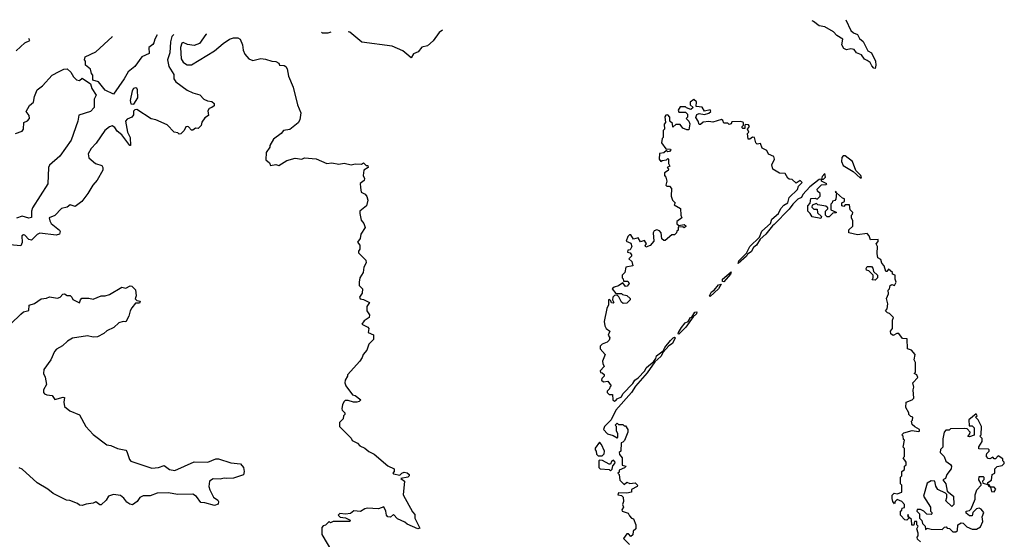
# Model space of a CAD drawing. Extents: x 2604950 to 2749250, y 940531 to 1028284.
# Tile 196 of 220: x 2664308 to 2671520, y 1023319 to 1027129. Entities that reach past the tile are written whole.
import ezdxf

# ---------------------------------------------------------------- set-up
doc = ezdxf.new("R2010")
doc.units = 0

msp = doc.modelspace()

# ---------------------------------------------------------------- linework, layer by layer
at = {"layer": '0CON05XD'}
for points in [[(2670359.5, 1027128.6), (2670395, 1027050), (2670415, 1027032.5), (2670445, 1027020), (2670460, 1026990), (2670485, 1026967.5), (2670520.7, 1026900.7), (2670546.1, 1026886.1), (2670576, 1026825), (2670580, 1026795), (2670575, 1026770), (2670565, 1026772.5), (2670549.5, 1026789.5), (2670537.5, 1026815), (2670515, 1026828.8), (2670495, 1026840), (2670475, 1026870), (2670437.5, 1026885), (2670419.2, 1026909.2), (2670395, 1026913.8), (2670365, 1026907.5), (2670345, 1026916.2), (2670329.2, 1026945), (2670336.1, 1026986.1), (2670292.7, 1027012.7), (2670269.2, 1027039.2), (2670205, 1027076.2), (2670165, 1027083.3), (2670122.5, 1027115), (2670111.5, 1027121.2)], [(2666586.4, 1027038), (2666565, 1027030), (2666525, 1027030), (2666518.1, 1027036.9)], [(2667404.6, 1027052.9), (2667380, 1027035), (2667336.4, 1026973.6), (2667295, 1026937.5), (2667253.9, 1026926.1), (2667226.1, 1026893.9), (2667192.3, 1026877.7), (2667175, 1026850), (2667143.3, 1026875), (2667115, 1026901.2), (2667035.6, 1026935.6), (2666813.6, 1026963.6), (2666726.1, 1027036.1), (2666714.2, 1027040.1)], [(2665435.7, 1027019.1), (2665422.1, 1027005), (2665411.2, 1026965), (2665407.3, 1026885), (2665390.9, 1026835), (2665400, 1026785), (2665436.8, 1026726.8), (2665437.9, 1026695), (2665451.8, 1026671.8), (2665535, 1026611.2), (2665575, 1026592), (2665627.7, 1026577.7), (2665656.4, 1026546.4), (2665683.6, 1026533.6), (2665715, 1026528.8), (2665732.5, 1026515), (2665732.5, 1026497.5), (2665716.1, 1026483.9), (2665695, 1026477.5), (2665685, 1026460), (2665690, 1026425), (2665665, 1026410), (2665643, 1026377), (2665637, 1026353), (2665615, 1026330), (2665595, 1026332.5), (2665575, 1026317.5), (2665565, 1026317.5), (2665545, 1026342.5), (2665533.9, 1026346.1), (2665525, 1026342.5), (2665513, 1026317), (2665488.3, 1026291.7), (2665475, 1026290), (2665465, 1026300), (2665440, 1026305), (2665387, 1026357), (2665305, 1026393.3), (2665271.7, 1026401.7), (2665165, 1026470), (2665151.7, 1026468.3), (2665141.7, 1026458.3), (2665141.7, 1026431.7), (2665130, 1026415), (2665095, 1026400), (2665083.3, 1026385), (2665098.5, 1026305), (2665116.9, 1026265), (2665120, 1026205), (2665113.3, 1026205), (2665055.6, 1026285), (2665021.2, 1026311.2), (2665005, 1026339.2), (2664985, 1026351.2), (2664965, 1026343.8), (2664931.2, 1026315), (2664866.8, 1026223.2), (2664831.2, 1026185), (2664808.8, 1026145), (2664813.8, 1026115), (2664863.9, 1026073.9), (2664909.3, 1026059.3), (2664917.5, 1026045), (2664917.5, 1026025), (2664875, 1025952.5), (2664842.5, 1025915), (2664807.5, 1025855), (2664762.5, 1025795), (2664715, 1025760), (2664678.3, 1025771.7), (2664655.9, 1025754.1), (2664615, 1025743.3), (2664565, 1025694), (2664524.3, 1025675.7), (2664527.5, 1025655), (2664539.2, 1025635), (2664598.8, 1025585), (2664604, 1025575), (2664600, 1025555), (2664575, 1025548), (2664455, 1025563.1), (2664435, 1025554.2), (2664395, 1025511.2), (2664375.8, 1025515.8), (2664345, 1025548), (2664335, 1025551.2), (2664324, 1025545), (2664325.8, 1025494.2), (2664315, 1025471.2), (2664235, 1025476.9)], [(2664280.9, 1026899.1), (2664345, 1026958.8), (2664382.5, 1026975), (2664373.6, 1026989.7)], [(2665313.8, 1027017.1), (2665296.7, 1026985), (2665290.7, 1026959.3), (2665283.3, 1026946.7), (2665253.3, 1026925), (2665255, 1026880), (2665202.5, 1026855), (2665150, 1026785), (2665103.3, 1026746.7), (2665074.2, 1026695), (2664995, 1026583.3), (2664935, 1026611.9), (2664885, 1026673.1), (2664844.6, 1026684.6), (2664842.3, 1026722.3), (2664833.3, 1026735), (2664827.5, 1026765), (2664790, 1026795), (2664790, 1026825), (2664782.5, 1026835), (2664787.5, 1026855), (2664865, 1026892.5), (2664985, 1027003.3), (2664988.1, 1027008.3)], [(2665675.4, 1027023.1), (2665670.5, 1027019.5), (2665625, 1026953.3), (2665585, 1026938.6), (2665537.8, 1026947.8), (2665505, 1026961.2), (2665495, 1026956.2), (2665486.7, 1026925), (2665490.9, 1026840.9), (2665505, 1026816), (2665521.2, 1026805), (2665535, 1026798.6), (2665565, 1026798.6), (2665735, 1026899.2), (2665797.5, 1026955), (2665843.9, 1026986.1), (2665875, 1026996.7), (2665905, 1026996.7), (2665922.5, 1026985), (2665940, 1026945), (2665945.8, 1026905), (2665957.5, 1026875), (2665985, 1026842), (2666015, 1026830), (2666075, 1026843.3), (2666108.3, 1026838.3), (2666153.6, 1026823.6), (2666185, 1026822.5), (2666205, 1026810), (2666210, 1026795), (2666245, 1026792.5), (2666257.5, 1026785), (2666267, 1026767), (2666276.7, 1026715), (2666310, 1026635), (2666343.3, 1026505), (2666366.7, 1026445), (2666360, 1026395), (2666347.7, 1026372.3), (2666285.9, 1026324.1), (2666240, 1026315), (2666222.5, 1026295), (2666166.4, 1026253.6), (2666140, 1026205), (2666140, 1026195), (2666112.5, 1026155), (2666111.7, 1026101.7), (2666138.3, 1026078.3), (2666145, 1026060), (2666185, 1026067.5), (2666205, 1026060), (2666263.6, 1026096.4), (2666325, 1026112.5), (2666375, 1026106.7), (2666395, 1026116.7), (2666479.3, 1026109.3), (2666557, 1026073), (2666595, 1026080), (2666645, 1026070), (2666685, 1026077.5), (2666735, 1026063.3), (2666765, 1026072.5), (2666811.7, 1026068.3), (2666825, 1026080), (2666845, 1026060), (2666858.3, 1026058.3), (2666860, 1026045), (2666827.5, 1026025), (2666823.3, 1025985), (2666832.5, 1025965), (2666831.7, 1025948.3), (2666801.7, 1025928.3), (2666803, 1025897), (2666810, 1025865), (2666839.3, 1025849.3), (2666851.7, 1025831.7), (2666857.5, 1025805), (2666847, 1025763), (2666800, 1025725), (2666798.3, 1025708.3), (2666808.3, 1025658.3), (2666827.5, 1025635), (2666837.5, 1025605), (2666807.5, 1025555), (2666802.5, 1025525), (2666783, 1025497), (2666800, 1025475), (2666800, 1025445), (2666788.3, 1025431.7), (2666788.3, 1025418.3), (2666843.3, 1025365), (2666846.7, 1025345), (2666827.5, 1025315), (2666822.5, 1025275), (2666800, 1025235), (2666793.3, 1025205), (2666795, 1025180), (2666820, 1025155), (2666816.2, 1025123.8), (2666797.5, 1025095), (2666801.7, 1025081.7), (2666825, 1025077.5), (2666870, 1025055), (2666850, 1025025), (2666850, 1024995), (2666870, 1024965), (2666866.7, 1024945), (2666830.3, 1024919.7), (2666813.8, 1024895), (2666858.8, 1024875), (2666866, 1024865), (2666860, 1024835), (2666898.3, 1024818.3), (2666900, 1024785), (2666865, 1024750), (2666850, 1024705), (2666822.5, 1024675), (2666817, 1024653), (2666800, 1024625), (2666710, 1024525), (2666710, 1024515), (2666692.5, 1024485), (2666690, 1024465), (2666696.7, 1024445), (2666745, 1024377.5), (2666765, 1024373.3), (2666807.5, 1024342.5), (2666795, 1024330), (2666776.2, 1024323.8), (2666753.6, 1024323.6), (2666715, 1024337.5), (2666693, 1024337), (2666685, 1024330), (2666673, 1024307), (2666667.5, 1024275), (2666670, 1024265), (2666690, 1024245), (2666690, 1024235), (2666680, 1024225), (2666678.3, 1024201.7), (2666650, 1024175), (2666650, 1024145), (2666735, 1024060), (2666743.6, 1024043.6), (2666783, 1024023), (2666800, 1024005), (2666835, 1023987.5), (2666865, 1023962.5), (2666905, 1023942.5), (2667005, 1023857.5), (2667050, 1023835), (2667050, 1023815), (2667040, 1023805), (2667045, 1023800), (2667091.7, 1023788.3), (2667107.5, 1023805), (2667125, 1023811.2), (2667145, 1023806.7), (2667160, 1023795), (2667160, 1023785), (2667150, 1023775), (2667100, 1023765), (2667127.5, 1023745), (2667117.5, 1023645), (2667185, 1023520), (2667201.7, 1023501.7), (2667202.5, 1023475), (2667238.3, 1023401.7), (2667225, 1023396.7), (2667145, 1023430), (2667130, 1023445), (2667075, 1023470), (2667045, 1023500), (2667025, 1023480), (2667005, 1023482.5), (2666994.2, 1023495), (2666990, 1023525), (2666975, 1023556.7), (2666935, 1023543.3), (2666853.6, 1023546.4), (2666835, 1023542.5), (2666805, 1023522.5), (2666755, 1023527.5), (2666731.7, 1023508.3), (2666695, 1023502.5), (2666653, 1023507), (2666640, 1023495), (2666655, 1023480), (2666695, 1023477.5), (2666728.3, 1023458.3), (2666725, 1023450), (2666605, 1023450), (2666585, 1023440), (2666575, 1023450), (2666548.3, 1023421.7), (2666531.7, 1023418.3), (2666520, 1023405), (2666520, 1023355), (2666592.5, 1023235)], [(2664276.1, 1026293.9), (2664325, 1026310), (2664336, 1026325), (2664337.5, 1026375), (2664365, 1026386.7), (2664378.8, 1026405), (2664376.7, 1026425), (2664356.2, 1026455), (2664379.7, 1026500.3), (2664410, 1026525), (2664416.7, 1026565), (2664436.2, 1026615), (2664475.9, 1026644.1), (2664545, 1026722.5), (2664597.5, 1026747.5), (2664630, 1026765), (2664655, 1026767.5), (2664683, 1026743), (2664700.7, 1026710.7), (2664725, 1026687.5), (2664746.4, 1026683.6), (2664765, 1026700), (2664827.6, 1026657.6), (2664836.2, 1026625), (2664868.8, 1026575), (2664853.3, 1026545), (2664852.5, 1026485), (2664827.5, 1026455), (2664741.2, 1026428.8), (2664732.5, 1026385), (2664684.2, 1026245), (2664601.7, 1026128.3), (2664525, 1026061.2), (2664519.5, 1026045), (2664513.8, 1025925), (2664400.9, 1025749.1), (2664394.4, 1025725.6), (2664395, 1025678.8), (2664375, 1025674.3), (2664325, 1025687.1), (2664285, 1025674.3)], [(2665145, 1026510), (2665173.3, 1026555), (2665170, 1026615), (2665166.2, 1026626.2), (2665155, 1026630), (2665142.5, 1026625), (2665132.7, 1026607.3), (2665116.7, 1026535), (2665120.7, 1026510.7), (2665145, 1026510)], [(2670905, 1023300), (2670885, 1023320), (2670882.5, 1023335), (2670890, 1023345), (2670890, 1023365), (2670880, 1023395), (2670890, 1023415), (2670880, 1023425), (2670878.3, 1023448.3), (2670861.7, 1023448.3), (2670858.3, 1023421.7), (2670841.7, 1023421.7), (2670840, 1023465), (2670820, 1023480), (2670815, 1023500), (2670810, 1023485), (2670820, 1023480), (2670818.3, 1023471.7), (2670805, 1023460), (2670791.7, 1023461.7), (2670760, 1023495), (2670760, 1023525), (2670768.3, 1023531.7), (2670771.7, 1023548.3), (2670788.3, 1023551.7), (2670790, 1023575), (2670770, 1023595), (2670735, 1023610), (2670720, 1023595), (2670715, 1023580), (2670702.5, 1023595), (2670698.3, 1023618.3), (2670698.3, 1023641.7), (2670713, 1023657), (2670735, 1023652.5), (2670770, 1023665), (2670770, 1023715), (2670760, 1023725), (2670760, 1023775), (2670770, 1023785), (2670770, 1023815), (2670788.3, 1023831.7), (2670790, 1023855), (2670800, 1023865), (2670800, 1023885), (2670780, 1023915), (2670790, 1023925), (2670790, 1023985), (2670780, 1023995), (2670790, 1024045), (2670781.7, 1024051.7), (2670780, 1024075), (2670770, 1024085), (2670785, 1024100), (2670845, 1024116.2), (2670891.7, 1024108.3), (2670898.3, 1024111.7), (2670900, 1024125), (2670865, 1024142.5), (2670845, 1024160), (2670840, 1024185), (2670847, 1024193), (2670850, 1024215), (2670835, 1024220), (2670820, 1024235), (2670820, 1024245), (2670797.5, 1024285), (2670800, 1024325), (2670845, 1024342.5), (2670857, 1024353), (2670852.5, 1024415), (2670857.5, 1024435), (2670850, 1024465), (2670887.5, 1024505), (2670880, 1024525), (2670860, 1024535), (2670870, 1024545), (2670870, 1024615), (2670860, 1024635), (2670867.5, 1024675), (2670840, 1024705), (2670810, 1024715), (2670808.3, 1024788.3), (2670775, 1024790), (2670747.5, 1024827.5), (2670733, 1024827), (2670705, 1024812.5), (2670690, 1024825), (2670687.5, 1024845), (2670700, 1024865), (2670700, 1024925), (2670707.5, 1024945), (2670680, 1024975), (2670665, 1024980), (2670650, 1024995), (2670661.7, 1025008.3), (2670667.5, 1025045), (2670657.5, 1025085), (2670671.7, 1025118.3), (2670670, 1025145), (2670680, 1025155), (2670685, 1025180), (2670695, 1025187.5), (2670715, 1025180), (2670727.5, 1025205), (2670720, 1025225), (2670720, 1025255), (2670701.7, 1025261.7), (2670700, 1025275), (2670671.7, 1025298.3), (2670658.3, 1025281.7), (2670651.7, 1025281.7), (2670640, 1025325), (2670623, 1025343), (2670615, 1025370), (2670593, 1025383), (2670587.5, 1025415), (2670590, 1025465), (2670582.5, 1025485), (2670597, 1025503), (2670596.4, 1025516.4), (2670540, 1025515), (2670530, 1025545), (2670515, 1025560), (2670445, 1025550), (2670380, 1025565), (2670381.7, 1025588.3), (2670410, 1025615), (2670410, 1025655), (2670400, 1025675), (2670400, 1025695), (2670408.3, 1025701.7), (2670410, 1025715), (2670390, 1025735), (2670385, 1025770), (2670355, 1025770), (2670345, 1025760), (2670330, 1025765), (2670330, 1025785), (2670350, 1025795), (2670350, 1025815), (2670335, 1025820), (2670290, 1025860), (2670288.3, 1025868.3), (2670280, 1025865), (2670290, 1025860), (2670287, 1025813), (2670278.3, 1025801.7), (2670261.7, 1025798.3), (2670260, 1025785), (2670250, 1025775), (2670250, 1025735), (2670288.3, 1025718.3), (2670288.3, 1025711.7), (2670265, 1025710), (2670237.5, 1025682.5), (2670223, 1025683), (2670210, 1025695), (2670210, 1025725), (2670228.3, 1025741.7), (2670228.3, 1025748.3), (2670211.7, 1025761.7), (2670155, 1025770), (2670145, 1025780), (2670111.7, 1025768.3), (2670110, 1025755), (2670125, 1025740), (2670148.3, 1025738.3), (2670151.7, 1025711.7), (2670180, 1025685), (2670175, 1025670), (2670113, 1025683), (2670098.3, 1025708.3), (2670080, 1025725), (2670080, 1025765), (2670097.5, 1025782.5), (2670101.7, 1025818.3), (2670135, 1025820), (2670148.3, 1025811.7), (2670170, 1025835), (2670170, 1025855), (2670151.7, 1025871.7), (2670150, 1025885), (2670181.7, 1025918.3), (2670215, 1025920), (2670220, 1025925), (2670180, 1025945), (2670180, 1025960), (2670195, 1025960), (2670210, 1025975), (2670205, 1026000), (2670185, 1025980), (2670180, 1025960), (2670165, 1025957.5), (2670095, 1025903.3), (2670045, 1025847.5), (2670033.9, 1025826.1), (2670007.7, 1025812.3), (2669970, 1025775), (2669945, 1025740), (2669835, 1025626.2), (2669822, 1025618), (2669773.8, 1025555), (2669731.7, 1025518.3), (2669706, 1025475), (2669682, 1025458), (2669665, 1025426.7), (2669640, 1025410), (2669632.5, 1025395), (2669570, 1025340), (2669575, 1025360), (2669632.5, 1025417.5), (2669656.7, 1025465), (2669726.7, 1025533.3), (2669745, 1025577.5), (2669806.2, 1025633.8), (2669816.7, 1025665), (2669865, 1025707.5), (2669882.5, 1025745), (2669905, 1025768.8), (2669933.8, 1025786.2), (2669944.5, 1025825.5), (2670005.9, 1025884.1), (2670012.5, 1025907.5), (2670040, 1025935), (2670025, 1025950), (2669995, 1025930), (2669967, 1025957), (2669945, 1025960), (2669935, 1025967.5), (2669915, 1026000), (2669873.6, 1026003.6), (2669825, 1026032.5), (2669817.5, 1026065), (2669836.7, 1026105), (2669832.5, 1026125), (2669793.8, 1026143.8), (2669779.3, 1026169.3), (2669747, 1026187), (2669735, 1026220), (2669710, 1026215), (2669700, 1026225), (2669690, 1026265), (2669675, 1026267.5), (2669657, 1026253), (2669643.3, 1026253.3), (2669640, 1026295), (2669647.5, 1026305), (2669640, 1026325), (2669652.5, 1026345), (2669645, 1026356.7), (2669625, 1026360), (2669620, 1026355), (2669618.3, 1026331.7), (2669605, 1026330), (2669600, 1026335), (2669600, 1026345), (2669610, 1026355), (2669610, 1026375), (2669605, 1026377.5), (2669585, 1026382.5), (2669525, 1026380), (2669520, 1026365), (2669505, 1026360), (2669495, 1026370), (2669465, 1026370), (2669458.3, 1026388.3), (2669447.5, 1026397.5), (2669385, 1026377.5), (2669355, 1026382.5), (2669315, 1026377.5), (2669295, 1026360), (2669285, 1026360), (2669277.5, 1026385), (2669260.7, 1026410.7), (2669266.7, 1026433.3), (2669285, 1026440), (2669325, 1026432.5), (2669355, 1026442.5), (2669370, 1026455), (2669365, 1026466.7), (2669325, 1026457.5), (2669307.5, 1026487.5), (2669261.7, 1026491.7), (2669266.4, 1026526.4), (2669245, 1026542.5), (2669220, 1026525), (2669220, 1026505), (2669240, 1026485), (2669225, 1026470), (2669191.7, 1026481.7), (2669185, 1026490), (2669145, 1026490), (2669130, 1026465), (2669135, 1026450), (2669185, 1026450), (2669200, 1026435), (2669200, 1026415), (2669190, 1026405), (2669210, 1026385), (2669217.5, 1026365), (2669208.3, 1026321.7), (2669195, 1026320), (2669165, 1026332.5), (2669145, 1026360), (2669115, 1026360), (2669091.7, 1026341.7), (2669088.3, 1026368.3), (2669070, 1026385), (2669070, 1026415), (2669055, 1026430), (2669041.7, 1026428.3), (2669033, 1026417), (2669037.5, 1026375), (2669028.3, 1026361.7), (2669030, 1026325), (2669020, 1026315), (2669020, 1026265), (2669013, 1026257), (2669010, 1026225), (2669041.7, 1026181.7), (2669075, 1026180), (2669077.5, 1026175), (2669067, 1026163), (2669055, 1026160), (2669045, 1026170), (2669027, 1026153), (2668993.3, 1026146.7), (2668992.5, 1026105), (2669005, 1026090), (2669013, 1026097), (2669045, 1026100), (2669055, 1026110), (2669060, 1026105), (2669060, 1026075), (2669070, 1026055), (2669050, 1026045), (2669060, 1026035), (2669058.3, 1026021.7), (2669030, 1026005), (2669030, 1025985), (2669040, 1025975), (2669047.5, 1025945), (2669040, 1025915), (2669048.3, 1025908.3), (2669067, 1025907), (2669081.7, 1025891.7), (2669080, 1025835), (2669090, 1025805), (2669110, 1025785), (2669101.7, 1025771.7), (2669147.5, 1025745), (2669150, 1025695), (2669157.5, 1025675), (2669121.7, 1025648.3), (2669121.7, 1025631.7), (2669135, 1025620), (2669175, 1025627.5), (2669188.3, 1025618.3), (2669188.3, 1025611.7), (2669175, 1025602.5), (2669165, 1025610), (2669131.7, 1025608.3), (2669130, 1025585), (2669121.7, 1025578.3), (2669120, 1025565), (2669105, 1025550), (2669085, 1025550), (2669035, 1025510), (2669025, 1025510), (2669011.7, 1025521.7), (2669007, 1025567), (2668995, 1025580), (2668975, 1025587.5), (2668955, 1025580), (2668947.5, 1025565), (2668952.5, 1025505), (2668925, 1025472.5), (2668895, 1025460), (2668890, 1025475), (2668900, 1025485), (2668885, 1025510), (2668855, 1025500), (2668838.3, 1025528.3), (2668805, 1025520), (2668785, 1025550), (2668775, 1025550), (2668761.7, 1025538.3), (2668750, 1025505), (2668785, 1025490), (2668792.5, 1025465), (2668778.3, 1025441.7), (2668761.7, 1025438.3), (2668760, 1025425), (2668778.3, 1025418.3), (2668790, 1025405), (2668790, 1025395), (2668770, 1025375), (2668792.5, 1025355), (2668800, 1025325), (2668747, 1025313), (2668740, 1025275), (2668720, 1025255), (2668720, 1025235), (2668728.3, 1025228.3), (2668731.7, 1025211.7), (2668761.7, 1025211.7), (2668772.5, 1025195), (2668756.4, 1025173.6), (2668745, 1025172.5), (2668725, 1025200), (2668695, 1025177.5), (2668662.3, 1025167.7), (2668647.5, 1025155), (2668675, 1025120), (2668715, 1025120), (2668723, 1025113), (2668755, 1025107.5), (2668780, 1025085), (2668780, 1025075), (2668755, 1025050), (2668728.3, 1025048.3), (2668717, 1025057), (2668697.5, 1025097.5), (2668685, 1025110), (2668665, 1025107.5), (2668652.5, 1025095), (2668650, 1025075), (2668660, 1025055), (2668655, 1025050), (2668641.7, 1025051.7), (2668638.3, 1025068.3), (2668627, 1025077), (2668620, 1025075), (2668621.7, 1025038.3), (2668608.3, 1025011.7), (2668590, 1024915), (2668593, 1024883), (2668602.5, 1024865), (2668630, 1024845), (2668617.5, 1024815), (2668630, 1024795), (2668625, 1024780), (2668610, 1024765), (2668575, 1024750), (2668560, 1024735), (2668560, 1024715), (2668597.5, 1024675), (2668577.5, 1024625), (2668578.3, 1024608.3), (2668590, 1024585), (2668560, 1024555), (2668561.7, 1024541.7), (2668575, 1024540), (2668588.3, 1024528.3)], [(2670475, 1025970), (2670470, 1025985), (2670431.9, 1026021.9), (2670409.2, 1026089.2), (2670355, 1026131.4), (2670338.8, 1026131.2), (2670330.9, 1026119.1), (2670327.6, 1026087.6), (2670340, 1026060), (2670413.8, 1026015), (2670465, 1025970), (2670475, 1025970)], [(2670575, 1025220), (2670551.7, 1025221.7), (2670560, 1025235), (2670560, 1025255), (2670528.3, 1025288.3), (2670511.7, 1025291.7), (2670507.5, 1025305), (2670515, 1025320), (2670548.3, 1025318.3), (2670557, 1025307), (2670561.7, 1025281.7), (2670590, 1025255), (2670590, 1025235), (2670575, 1025220)], [(2669465, 1025207.5), (2669455, 1025210), (2669455, 1025226.7), (2669520, 1025280), (2669515, 1025262.5), (2669465, 1025207.5)], [(2664241.7, 1024898.3), (2664315, 1024970), (2664335, 1024985.8), (2664373.8, 1024996.2), (2664377.5, 1025035), (2664415, 1025048.8), (2664465, 1025081.2), (2664505, 1025087.5), (2664525, 1025097.5), (2664585, 1025086.7), (2664605, 1025093.3), (2664624, 1025116), (2664635, 1025117.5), (2664655, 1025106.7), (2664677, 1025107), (2664690, 1025095), (2664697, 1025077), (2664745, 1025052.5), (2664752.5, 1025075), (2664764, 1025086), (2664815, 1025086.7), (2664845, 1025080), (2664905, 1025103.3), (2664935, 1025103.8), (2664965.9, 1025114.1), (2665055, 1025166.7), (2665085, 1025160), (2665117, 1025177), (2665130, 1025175), (2665157, 1025147), (2665160, 1025105), (2665153, 1025083), (2665165, 1025070), (2665190, 1025065), (2665185, 1025050), (2665155, 1025050), (2665130, 1025015), (2665116.7, 1024995), (2665108, 1024955), (2665085, 1024913.3), (2665065, 1024916.7), (2665033.9, 1024906.1), (2664998.3, 1024871.7), (2664945, 1024847.5), (2664925, 1024827.5), (2664877, 1024803), (2664845, 1024800), (2664805, 1024810), (2664695, 1024792.5), (2664658.8, 1024771.2), (2664622.3, 1024737.7), (2664577, 1024713), (2664562.5, 1024695), (2664536.7, 1024635), (2664483.8, 1024565), (2664483.3, 1024535), (2664495, 1024507.5), (2664503.3, 1024455), (2664483.3, 1024415), (2664482.5, 1024395), (2664490, 1024385), (2664507, 1024377), (2664545, 1024372.5), (2664565, 1024344), (2664625, 1024361.2), (2664635, 1024357.5), (2664630, 1024325), (2664635, 1024292.5), (2664675, 1024260), (2664745, 1024232.5), (2664792.5, 1024145), (2664845, 1024087.5), (2664945, 1024012.5), (2664975, 1024007.5), (2665023.6, 1023983.6), (2665085, 1023972.5), (2665093.6, 1023963.6), (2665111.2, 1023905), (2665121.7, 1023891.7), (2665275, 1023840), (2665325.6, 1023844.4), (2665365, 1023861.2), (2665405, 1023830), (2665445, 1023822.5), (2665585, 1023886), (2665685, 1023884.3), (2665745, 1023909.2), (2665765, 1023910), (2665855, 1023880), (2665925, 1023872.5), (2665947.5, 1023845), (2665952.5, 1023815), (2665948.3, 1023791.7), (2665873, 1023767), (2665825.9, 1023764.1)], [(2669365, 1025100), (2669360, 1025105), (2669375, 1025132.5), (2669394.1, 1025145.9), (2669427.5, 1025185), (2669445, 1025190), (2669426.2, 1025155), (2669365, 1025100)], [(2669135, 1024822.5), (2669130, 1024825), (2669132.5, 1024835), (2669155, 1024872.5), (2669183.3, 1024905), (2669203.3, 1024916.7), (2669222.5, 1024945), (2669231.7, 1024948.3), (2669253.3, 1024985), (2669267.5, 1024987.5), (2669265, 1024972.5), (2669240, 1024950), (2669186.2, 1024875), (2669135, 1024822.5)], [(2668588.3, 1024528.3), (2668590, 1024515), (2668571.7, 1024498.3), (2668570, 1024485), (2668585, 1024472.5), (2668615, 1024477.5), (2668640, 1024445), (2668630, 1024435), (2668628.3, 1024421.7), (2668610, 1024405), (2668610, 1024395), (2668625, 1024380), (2668650, 1024380), (2668651.7, 1024341.7), (2668665, 1024332.5), (2668675, 1024337.5), (2668685, 1024350), (2668715, 1024362.5), (2668726.7, 1024385), (2668799.2, 1024460.8), (2668814.1, 1024485.9), (2668838, 1024502), (2668886.7, 1024553.3), (2668896.7, 1024575), (2668915, 1024593.3), (2668950, 1024620), (2668967.5, 1024645), (2668971.2, 1024665), (2669020, 1024700), (2669032.5, 1024725), (2669075, 1024776.7), (2669095, 1024796.7), (2669105, 1024800), (2669110, 1024795), (2669088.8, 1024755), (2669063, 1024737), (2669020, 1024690), (2669005, 1024660), (2668960, 1024620), (2668905, 1024540), (2668817.5, 1024442.5), (2668788.8, 1024395), (2668673.9, 1024266.1), (2668640, 1024195), (2668592.5, 1024145), (2668583, 1024123), (2668613, 1024093), (2668655, 1024080), (2668685, 1024062.5), (2668690, 1024065), (2668688.3, 1024091.7), (2668680, 1024115), (2668680, 1024145), (2668670, 1024155), (2668685, 1024170), (2668695, 1024160), (2668725, 1024160), (2668735, 1024150), (2668745, 1024150), (2668762.5, 1024125), (2668762.5, 1024105), (2668737, 1024043), (2668725, 1024030), (2668713, 1024027), (2668710, 1023965), (2668700, 1023955), (2668701.7, 1023941.7), (2668720, 1023915), (2668721.7, 1023861.7), (2668750, 1023855), (2668738.3, 1023841.7), (2668700, 1023825), (2668698.3, 1023811.7), (2668690, 1023805), (2668700, 1023795), (2668703, 1023753), (2668735, 1023720), (2668755, 1023737.5), (2668777, 1023727), (2668815, 1023733.3), (2668832.5, 1023715), (2668830, 1023705), (2668790, 1023685), (2668790, 1023665), (2668755, 1023657.5), (2668695, 1023660), (2668690, 1023645), (2668715, 1023640), (2668727, 1023627), (2668730, 1023595), (2668722.5, 1023575), (2668730, 1023555), (2668717.5, 1023535), (2668720, 1023525), (2668765, 1023510), (2668775, 1023490), (2668790, 1023475), (2668805, 1023470), (2668820, 1023425), (2668820, 1023395), (2668801.7, 1023378.3), (2668798.3, 1023351.7), (2668785, 1023340), (2668768.3, 1023358.3), (2668755, 1023360), (2668730, 1023325), (2668775, 1023280)], [(2671165, 1023372.5), (2671177, 1023383), (2671180, 1023425), (2671205, 1023440), (2671218.3, 1023438.3), (2671245, 1023410), (2671285, 1023392.5), (2671317, 1023393), (2671345, 1023410), (2671361.7, 1023448.3), (2671357, 1023483), (2671370, 1023515), (2671349.3, 1023539.3), (2671335, 1023547.5), (2671317, 1023543), (2671290, 1023515), (2671285, 1023490), (2671265, 1023490), (2671241.7, 1023511.7), (2671240, 1023525), (2671265, 1023530), (2671277, 1023543), (2671306.4, 1023613.6), (2671307.5, 1023645), (2671318.3, 1023681.7), (2671350, 1023715), (2671350, 1023725), (2671332.5, 1023755), (2671335, 1023780), (2671365, 1023780), (2671370, 1023775), (2671370, 1023755), (2671360, 1023745), (2671361.7, 1023731.7), (2671400, 1023720), (2671401.7, 1023711.7), (2671420, 1023700), (2671425, 1023670), (2671445, 1023667.5), (2671457, 1023687), (2671445, 1023700), (2671420, 1023700), (2671408.3, 1023718.3), (2671400, 1023720), (2671400, 1023735), (2671427, 1023753), (2671430, 1023795), (2671450, 1023805), (2671450, 1023835), (2671468.3, 1023851.7), (2671505, 1023860), (2671520, 1023875), (2671520, 1023885), (2671510, 1023895), (2671508.3, 1023908.3), (2671475, 1023930), (2671455, 1023910), (2671445, 1023910), (2671435, 1023920), (2671415, 1023910), (2671401.7, 1023911.7), (2671390, 1023925), (2671390, 1023935), (2671393, 1023947), (2671410, 1023965), (2671410, 1023975), (2671405, 1023980), (2671333, 1023983), (2671333, 1023997), (2671357.5, 1024035), (2671357, 1024057), (2671340, 1024075), (2671350, 1024085), (2671352.5, 1024145), (2671327.5, 1024195), (2671310, 1024215), (2671320, 1024225), (2671315, 1024240), (2671260, 1024195), (2671261.7, 1024151.7), (2671285, 1024150), (2671300, 1024135), (2671298.3, 1024081.7), (2671265, 1024070), (2671251.7, 1024071.7), (2671268.3, 1024091.7), (2671270, 1024105), (2671248.3, 1024128.3), (2671225, 1024132.5), (2671125, 1024130), (2671115, 1024120), (2671091.7, 1024118.3), (2671080, 1024105), (2671070, 1024055), (2671070, 1023995), (2671051.7, 1023978.3), (2671050, 1023955), (2671080, 1023925), (2671091.7, 1023891.7), (2671127, 1023867), (2671132.5, 1023855), (2671130, 1023835), (2671100, 1023795), (2671090, 1023765), (2671070, 1023755), (2671092.5, 1023725), (2671102.5, 1023672.5), (2671147.5, 1023635), (2671150, 1023575), (2671135, 1023560), (2671091.7, 1023601.7), (2671100, 1023625), (2671098.3, 1023648.3), (2671088.3, 1023658.3), (2671033.6, 1023683.6), (2671018.3, 1023708.3), (2671010, 1023745), (2670985, 1023746.7), (2670955, 1023730), (2670927.5, 1023635), (2670980, 1023555), (2670980, 1023525), (2670990, 1023515), (2670990, 1023505), (2670985, 1023500), (2670953, 1023503), (2670930, 1023525), (2670905, 1023537.5), (2670881.7, 1023538.3), (2670880, 1023525), (2670900, 1023505), (2670900, 1023475), (2670917, 1023457), (2670920, 1023435), (2670940, 1023415), (2670941.7, 1023391.7), (2670955, 1023400), (2670985, 1023392.5), (2671065, 1023390), (2671081.7, 1023408.3), (2671095, 1023410), (2671101.7, 1023401.7), (2671118.3, 1023398.3), (2671143, 1023373), (2671165, 1023372.5)], [(2668575, 1023930), (2668590, 1023945), (2668592.5, 1023965), (2668570, 1024015), (2668555, 1024030), (2668523, 1023987), (2668522.5, 1023975), (2668530, 1023965), (2668533, 1023943), (2668545, 1023930), (2668575, 1023930)], [(2668635, 1023820), (2668647, 1023833), (2668651.7, 1023858.3), (2668667.5, 1023875), (2668670, 1023885), (2668658.3, 1023898.3), (2668641.7, 1023888.3), (2668635, 1023870), (2668625, 1023870), (2668577, 1023897), (2668555, 1023900), (2668550, 1023895), (2668550, 1023845), (2668560, 1023835), (2668625, 1023830), (2668635, 1023820)], [(2665825.9, 1023764.1), (2665805, 1023768), (2665775, 1023760.8), (2665725, 1023761.2), (2665698.8, 1023745), (2665693.8, 1023705), (2665700.5, 1023680.5), (2665727.7, 1023627.7), (2665760, 1023605), (2665763.8, 1023595), (2665762.5, 1023577.5), (2665735, 1023566.2), (2665665, 1023586.2), (2665635, 1023588.8), (2665602.1, 1023632.1), (2665575, 1023650), (2665465, 1023647.5), (2665395, 1023659.1), (2665313.8, 1023656.2), (2665263.6, 1023636.4), (2665211.7, 1023638.3), (2665186.7, 1023625), (2665167.5, 1023595), (2665135, 1023572.5), (2665115, 1023576.7), (2665091.7, 1023591.7), (2665071.2, 1023621.2), (2665045, 1023641.2), (2664995, 1023646.2), (2664957.5, 1023635), (2664941.2, 1023605), (2664905, 1023572.5), (2664895, 1023572.5), (2664865, 1023592.5), (2664846.4, 1023583.6), (2664795, 1023577.5), (2664765, 1023567.5), (2664745, 1023570), (2664731.7, 1023581.7), (2664675, 1023602.5), (2664650, 1023605), (2664553.9, 1023653.9), (2664515, 1023687.5), (2664435, 1023732.5), (2664325, 1023832.5), (2664305, 1023842.5)]]:
    msp.add_lwpolyline(points, dxfattribs=at)

doc.saveas('drawing.dxf')
